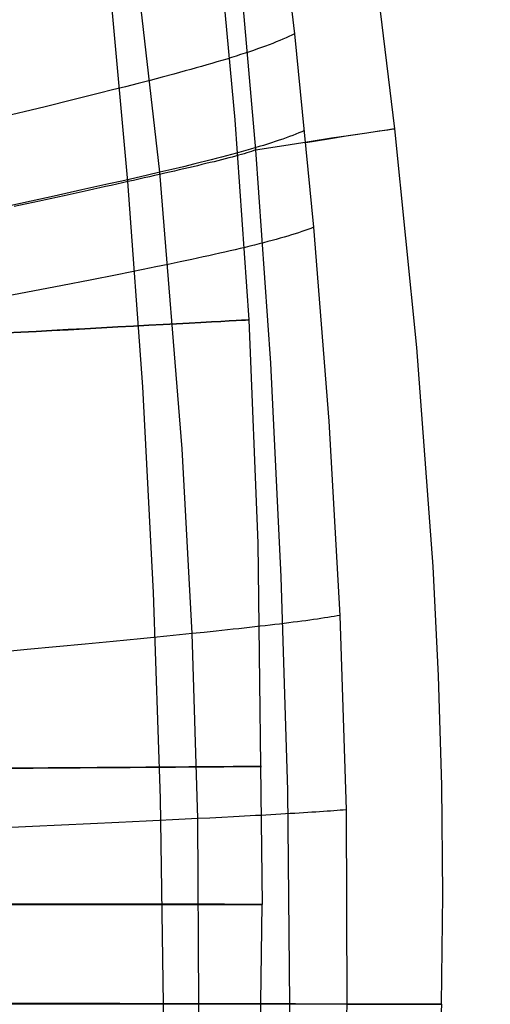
# Model space of a CAD drawing. Extents: x 35624 to 36541, y 4015 to 4839.
# Tile 142 of 150: x 36381 to 36424, y 4381 to 4471. Entities that reach past the tile are written whole.
import ezdxf

# ---------------------------------------------------------------- set-up
doc = ezdxf.new("R2010")
doc.units = 0
for name, color, linetype in [('FUSTO_INTERNO', 200, 'CONTINUOUS'), ('GAMBE', 96, 'CONTINUOUS'), ('IGES_LEVEL_1', 4, 'CONTINUOUS')]:
    doc.layers.add(name, color=color, linetype=linetype)

msp = doc.modelspace()

# ---------------------------------------------------------------- linework, layer by layer
at = {"layer": 'FUSTO_INTERNO'}
for p, q in [((36415.116, 4460.573, -207.454), (36413.048, 4477.69, -207.453)), ((36417.133, 4440.604, -207.455), (36415.116, 4460.573, -207.454)), ((36418.619, 4420.618, -207.456), (36417.133, 4440.604, -207.455)), ((36419.115, 4410.622, -207.456), (36418.619, 4420.618, -207.456)), ((36419.421, 4400.624, -207.456), (36419.115, 4410.622, -207.456)), ((36419.519, 4390.628, -207.456), (36419.421, 4400.624, -207.456)), ((36419.388, 4380.633, -207.456), (36419.519, 4390.628, -207.456))]:
    msp.add_line(p, q, dxfattribs=at)
at = {"layer": 'GAMBE'}
for p, q in [((36398.809, 4479.644, -380.007), (36400.524, 4461.398, -380.007)), ((36400.524, 4461.398, -380.007), (36401.804, 4443.121, -380.007)), ((36401.804, 4443.121, -380.007), (36402.61, 4422.738, -380.007)), ((36402.61, 4422.738, -380.007), (36403.001, 4389.757, -380.007)), ((36402.61, 4356.776, -380.007), (36403.001, 4389.757, -380.007))]:
    msp.add_line(p, q, dxfattribs=at)
at = {"layer": 'GAMBE', "extrusion": (-0.053857, 0.998549, -3.22634e-07)}
msp.add_circle((-36573.264, -380.01, 2476.181), 15.002, dxfattribs=at)
at = {"layer": 'GAMBE', "extrusion": (-0.00725, 0.999974, -3.13082e-07)}
msp.add_circle((-36418.897, -380.01, 4138.318), 15.002, dxfattribs=at)
at = {"layer": 'GAMBE', "extrusion": (0.000965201, 1, -2.00417e-07)}
msp.add_circle((-36383.745, -380.01, 4424.892), 15.002, dxfattribs=at)
at = {"layer": 'GAMBE', "extrusion": (-0.000965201, 1, 2.00417e-07)}
msp.add_circle((-36392.219, -380.012, 4354.619), 15.002, dxfattribs=at)
at = {"layer": 'IGES_LEVEL_1'}
for p, q in [((36402.707, 4495.677, -137), (36405.967, 4469.251, -137)), ((36393.658, 4456.596, -115.493), (36390.81, 4481.764, -115.452)), ((36415.116, 4460.573, -208.454), (36413.048, 4477.69, -208.453)), ((36400.945, 4475.318, -297.202), (36402.419, 4458.637, -297.202)), ((36390.761, 4455.748, -313.38), (36389.295, 4471.813, -313.39)), ((36405.461, 4469.001, -135.018), (36405.189, 4468.876, -134.071)), ((36405.72, 4469.126, -135.994), (36405.461, 4469.001, -135.018)), ((36405.967, 4469.251, -137), (36405.72, 4469.126, -135.994)), ((36405.967, 4469.251, -137), (36407.707, 4451.576, -137)), ((36402.965, 4467.989, -128.182), (36402.602, 4467.86, -127.435)), ((36403.316, 4468.117, -128.95), (36402.965, 4467.989, -128.182)), ((36403.657, 4468.245, -129.742), (36403.316, 4468.117, -128.95)), ((36403.986, 4468.372, -130.557), (36403.657, 4468.245, -129.742)), ((36404.305, 4468.499, -131.396), (36403.986, 4468.372, -130.557)), ((36404.611, 4468.625, -132.261), (36404.305, 4468.499, -131.396)), ((36404.906, 4468.751, -133.152), (36404.611, 4468.625, -132.261)), ((36405.189, 4468.876, -134.071), (36404.906, 4468.751, -133.152)), ((36400.634, 4467.207, -124.002), (36400.21, 4467.074, -123.37)), ((36401.048, 4467.339, -124.651), (36400.634, 4467.207, -124.002)), ((36401.452, 4467.47, -125.318), (36401.048, 4467.339, -124.651)), ((36401.846, 4467.601, -126.004), (36401.452, 4467.47, -125.318)), ((36402.229, 4467.73, -126.71), (36401.846, 4467.601, -126.004)), ((36402.602, 4467.86, -127.435), (36402.229, 4467.73, -126.71)), ((36397.472, 4466.264, -119.896), (36396.985, 4466.126, -119.364)), ((36397.951, 4466.4, -120.441), (36397.472, 4466.264, -119.896)), ((36398.421, 4466.537, -120.998), (36397.951, 4466.4, -120.441)), ((36398.882, 4466.672, -121.569), (36398.421, 4466.537, -120.998)), ((36399.334, 4466.807, -122.154), (36398.882, 4466.672, -121.569)), ((36399.777, 4466.941, -122.754), (36399.334, 4466.807, -122.154)), ((36400.21, 4467.074, -123.37), (36399.777, 4466.941, -122.754)), ((36394.953, 4465.567, -117.348), (36393.89, 4465.283, -116.399)), ((36395.985, 4465.848, -118.335), (36394.953, 4465.567, -117.348)), ((36396.489, 4465.987, -118.844), (36395.985, 4465.848, -118.335)), ((36396.985, 4466.126, -119.364), (36396.489, 4465.987, -118.844)), ((36390.534, 4464.411, -113.735), (36389.364, 4464.115, -112.897)), ((36391.679, 4464.705, -114.596), (36390.534, 4464.411, -113.735)), ((36392.799, 4464.995, -115.483), (36391.679, 4464.705, -114.596)), ((36393.89, 4465.283, -116.399), (36392.799, 4464.995, -115.483)), ((36388.17, 4463.815, -112.078), (36385.721, 4463.207, -110.488)), ((36389.364, 4464.115, -112.897), (36388.17, 4463.815, -112.078)), ((36385.721, 4463.207, -110.488), (36383.197, 4462.589, -108.944)), ((36383.197, 4462.589, -108.944), (36377.98, 4461.327, -105.941)), ((36405.81, 4459.97, -133.156), (36405.513, 4459.858, -132.265)), ((36406.095, 4460.083, -134.074), (36405.81, 4459.97, -133.156)), ((36406.368, 4460.195, -135.02), (36406.095, 4460.083, -134.074)), ((36406.629, 4460.307, -135.995), (36406.368, 4460.195, -135.02)), ((36406.877, 4460.418, -137), (36406.629, 4460.307, -135.995)), ((36410.868, 4459.914, -156.841), (36409.071, 4459.634, -146.886)), ((36409.348, 4459.732, -267.754), (36411.104, 4459.996, -257.791)), ((36412.362, 4460.145, -166.857), (36410.868, 4459.914, -156.841)), ((36411.104, 4459.996, -257.791), (36412.554, 4460.211, -247.769)), ((36413.542, 4460.326, -176.924), (36412.362, 4460.145, -166.857)), ((36412.554, 4460.211, -247.769), (36413.687, 4460.375, -237.697)), ((36414.397, 4460.457, -187.029), (36413.542, 4460.326, -176.924)), ((36413.687, 4460.375, -237.697), (36414.495, 4460.49, -227.588)), ((36414.923, 4460.539, -197.161), (36414.397, 4460.457, -187.029)), ((36414.495, 4460.49, -227.588), (36414.972, 4460.556, -217.454)), ((36415.115, 4460.572, -207.307), (36414.923, 4460.539, -197.161)), ((36414.972, 4460.556, -217.454), (36415.115, 4460.572, -207.307)), ((36417.133, 4440.604, -208.455), (36415.116, 4460.573, -208.454)), ((36402.419, 4458.637, -297.202), (36404.984, 4459.053, -287.466)), ((36403.12, 4459.055, -126.718), (36402.735, 4458.939, -126.013)), ((36403.495, 4459.171, -127.443), (36403.12, 4459.055, -126.718)), ((36403.859, 4459.287, -128.189), (36403.495, 4459.171, -127.443)), ((36404.212, 4459.402, -128.957), (36403.859, 4459.287, -128.189)), ((36404.554, 4459.517, -129.748), (36404.212, 4459.402, -128.957)), ((36404.885, 4459.631, -130.562), (36404.554, 4459.517, -129.748)), ((36405.205, 4459.744, -131.401), (36404.885, 4459.631, -130.562)), ((36404.984, 4459.053, -287.466), (36407.302, 4459.418, -277.648)), ((36405.513, 4459.858, -132.265), (36405.205, 4459.744, -131.401)), ((36409.071, 4459.634, -146.886), (36406.987, 4459.303, -137)), ((36407.302, 4459.418, -277.648), (36409.348, 4459.732, -267.754)), ((36399.76, 4458.104, -121.579), (36399.297, 4457.983, -121.009)), ((36400.214, 4458.225, -122.164), (36399.76, 4458.104, -121.579)), ((36400.658, 4458.346, -122.764), (36400.214, 4458.225, -122.164)), ((36400.847, 4458.149, -301.405), (36400.565, 4458.071, -301.979)), ((36401.093, 4458.466, -123.38), (36400.658, 4458.346, -122.764)), ((36401.115, 4458.224, -300.825), (36400.847, 4458.149, -301.405)), ((36401.518, 4458.585, -124.012), (36401.093, 4458.466, -123.38)), ((36401.37, 4458.298, -300.238), (36401.115, 4458.224, -300.825)), ((36401.611, 4458.37, -299.644), (36401.37, 4458.298, -300.238)), ((36401.934, 4458.703, -124.661), (36401.518, 4458.585, -124.012)), ((36401.836, 4458.44, -299.044), (36401.611, 4458.37, -299.644)), ((36402.047, 4458.508, -298.436), (36401.836, 4458.44, -299.044)), ((36402.339, 4458.821, -125.328), (36401.934, 4458.703, -124.661)), ((36402.241, 4458.574, -297.822), (36402.047, 4458.508, -298.436)), ((36402.419, 4458.637, -297.202), (36402.241, 4458.574, -297.822)), ((36402.735, 4458.939, -126.013), (36402.339, 4458.821, -125.328)), ((36402.419, 4458.637, -297.202), (36403.767, 4439.167, -297.202)), ((36396.853, 4457.363, -118.346), (36395.818, 4457.11, -117.359)), ((36397.105, 4457.202, -307.304), (36396.703, 4457.106, -307.794)), ((36397.359, 4457.488, -118.855), (36396.853, 4457.363, -118.346)), ((36397.498, 4457.296, -306.806), (36397.105, 4457.202, -307.304)), ((36397.856, 4457.613, -119.375), (36397.359, 4457.488, -118.855)), ((36397.881, 4457.388, -306.3), (36397.498, 4457.296, -306.806)), ((36398.345, 4457.737, -119.907), (36397.856, 4457.613, -119.375)), ((36398.255, 4457.479, -305.787), (36397.881, 4457.388, -306.3)), ((36398.618, 4457.569, -305.265), (36398.255, 4457.479, -305.787)), ((36398.826, 4457.86, -120.452), (36398.345, 4457.737, -119.907)), ((36398.971, 4457.657, -304.736), (36398.618, 4457.569, -305.265)), ((36399.297, 4457.983, -121.009), (36398.826, 4457.86, -120.452)), ((36399.313, 4457.743, -304.199), (36398.971, 4457.657, -304.736)), ((36399.644, 4457.828, -303.655), (36399.313, 4457.743, -304.199)), ((36399.963, 4457.911, -303.103), (36399.644, 4457.828, -303.655)), ((36400.27, 4457.992, -302.545), (36399.963, 4457.911, -303.103)), ((36400.565, 4458.071, -301.979), (36400.27, 4457.992, -302.545)), ((36392.536, 4456.335, -114.606), (36391.387, 4456.07, -113.745)), ((36393.658, 4456.596, -115.493), (36392.536, 4456.335, -114.606)), ((36393.655, 4456.4, -310.989), (36393.19, 4456.295, -311.411)), ((36394.114, 4456.505, -310.559), (36393.655, 4456.4, -310.989)), ((36394.753, 4456.855, -116.409), (36393.658, 4456.596, -115.493)), ((36395.711, 4431.35, -115.506), (36393.658, 4456.596, -115.493)), ((36394.565, 4456.609, -310.119), (36394.114, 4456.505, -310.559)), ((36395.009, 4456.711, -309.671), (36394.565, 4456.609, -310.119)), ((36395.818, 4457.11, -117.359), (36394.753, 4456.855, -116.409)), ((36395.445, 4456.812, -309.215), (36395.009, 4456.711, -309.671)), ((36395.873, 4456.911, -308.749), (36395.445, 4456.812, -309.215)), ((36396.292, 4457.01, -308.276), (36395.873, 4456.911, -308.749)), ((36396.703, 4457.106, -307.794), (36396.292, 4457.01, -308.276)), ((36389.018, 4455.534, -112.087), (36386.562, 4454.987, -110.495)), ((36389.231, 4455.408, -314.448), (36388.71, 4455.293, -314.784)), ((36390.214, 4455.803, -112.906), (36389.018, 4455.534, -112.087)), ((36389.746, 4455.523, -314.102), (36389.231, 4455.408, -314.448)), ((36390.256, 4455.636, -313.746), (36389.746, 4455.523, -314.102)), ((36391.387, 4456.07, -113.745), (36390.214, 4455.803, -112.906)), ((36390.761, 4455.748, -313.38), (36390.256, 4455.636, -313.746)), ((36391.259, 4455.86, -313.005), (36390.761, 4455.748, -313.38)), ((36392.11, 4436.998, -313.366), (36390.761, 4455.748, -313.38)), ((36391.751, 4455.97, -312.621), (36391.259, 4455.86, -313.005)), ((36392.237, 4456.079, -312.226), (36391.751, 4455.97, -312.621)), ((36392.717, 4456.188, -311.823), (36392.237, 4456.079, -312.226)), ((36393.19, 4456.295, -311.411), (36392.717, 4456.188, -311.823)), ((36386.562, 4454.987, -110.495), (36384.032, 4454.43, -108.95)), ((36385.481, 4454.583, -316.584), (36384.927, 4454.462, -316.848)), ((36386.03, 4454.703, -316.31), (36385.481, 4454.583, -316.584)), ((36386.576, 4454.823, -316.026), (36386.03, 4454.703, -316.31)), ((36387.117, 4454.942, -315.731), (36386.576, 4454.823, -316.026)), ((36387.653, 4455.06, -315.425), (36387.117, 4454.942, -315.731)), ((36388.184, 4455.177, -315.11), (36387.653, 4455.06, -315.425)), ((36388.71, 4455.293, -314.784), (36388.184, 4455.177, -315.11)), ((36384.032, 4454.43, -108.95), (36378.803, 4453.294, -105.944)), ((36381.522, 4453.721, -318.196), (36380.943, 4453.595, -318.382)), ((36382.098, 4453.846, -317.999), (36381.522, 4453.721, -318.196)), ((36382.671, 4453.97, -317.791), (36382.098, 4453.846, -317.999)), ((36383.241, 4454.094, -317.572), (36382.671, 4453.97, -317.791)), ((36383.807, 4454.217, -317.341), (36383.241, 4454.094, -317.572)), ((36384.369, 4454.34, -317.1), (36383.807, 4454.217, -317.341)), ((36384.927, 4454.462, -316.848), (36384.369, 4454.34, -317.1)), ((36380.943, 4453.595, -318.382), (36380.36, 4453.469, -318.555)), ((36406.023, 4450.981, -131.404), (36405.701, 4450.88, -130.566)), ((36406.333, 4451.081, -132.268), (36406.023, 4450.981, -131.404)), ((36406.632, 4451.181, -133.158), (36406.333, 4451.081, -132.268)), ((36406.919, 4451.28, -134.075), (36406.632, 4451.181, -133.158)), ((36407.194, 4451.379, -135.021), (36406.919, 4451.28, -134.075)), ((36407.457, 4451.477, -135.995), (36407.194, 4451.379, -135.021)), ((36407.707, 4451.576, -137), (36407.457, 4451.477, -135.995)), ((36407.707, 4451.576, -137), (36409.105, 4433.875, -137)), ((36402.736, 4450.059, -124.667), (36402.318, 4449.954, -124.018)), ((36403.143, 4450.163, -125.334), (36402.736, 4450.059, -124.667)), ((36403.54, 4450.267, -126.019), (36403.143, 4450.163, -125.334)), ((36403.927, 4450.371, -126.724), (36403.54, 4450.267, -126.019)), ((36404.303, 4450.474, -127.448), (36403.927, 4450.371, -126.724)), ((36404.669, 4450.576, -128.194), (36404.303, 4450.474, -127.448)), ((36405.024, 4450.678, -128.962), (36404.669, 4450.576, -128.194)), ((36405.368, 4450.779, -129.752), (36405.024, 4450.678, -128.962)), ((36405.701, 4450.88, -130.566), (36405.368, 4450.779, -129.752)), ((36399.133, 4449.201, -119.915), (36398.643, 4449.091, -119.383)), ((36399.615, 4449.31, -120.459), (36399.133, 4449.201, -119.915)), ((36400.089, 4449.419, -121.016), (36399.615, 4449.31, -120.459)), ((36400.553, 4449.527, -121.586), (36400.089, 4449.419, -121.016)), ((36401.009, 4449.635, -122.171), (36400.553, 4449.527, -121.586)), ((36401.455, 4449.742, -122.771), (36401.009, 4449.635, -122.171)), ((36401.891, 4449.848, -123.386), (36401.455, 4449.742, -122.771)), ((36402.318, 4449.954, -124.018), (36401.891, 4449.848, -123.386)), ((36395.529, 4448.417, -116.416), (36394.431, 4448.188, -115.5)), ((36396.598, 4448.644, -117.366), (36395.529, 4448.417, -116.416)), ((36397.636, 4448.869, -118.353), (36396.598, 4448.644, -117.366)), ((36398.144, 4448.98, -118.863), (36397.636, 4448.869, -118.353)), ((36398.643, 4449.091, -119.383), (36398.144, 4448.98, -118.863)), ((36390.977, 4447.483, -112.913), (36389.777, 4447.243, -112.093)), ((36392.153, 4447.72, -113.752), (36390.977, 4447.483, -112.913)), ((36393.305, 4447.955, -114.613), (36392.153, 4447.72, -113.752)), ((36394.431, 4448.188, -115.5), (36393.305, 4447.955, -114.613)), ((36387.315, 4446.757, -110.5), (36384.778, 4446.262, -108.955)), ((36389.777, 4447.243, -112.093), (36387.315, 4446.757, -110.5)), ((36384.778, 4446.262, -108.955), (36379.535, 4445.252, -105.946)), ((36418.619, 4420.618, -208.456), (36417.133, 4440.604, -208.455)), ((36403.767, 4439.167, -297.202), (36404.731, 4419.669, -297.202)), ((36393.092, 4418.221, -313.352), (36392.11, 4436.998, -313.366)), ((36409.105, 4433.875, -137), (36410.11, 4416.142, -137)), ((36396.619, 4414.479, -115.507), (36395.711, 4431.35, -115.506)), ((36419.115, 4410.622, -208.456), (36418.619, 4420.618, -208.456)), ((36404.731, 4419.669, -297.202), (36405.311, 4400.154, -297.202)), ((36393.718, 4399.429, -313.34), (36393.092, 4418.221, -313.352)), ((36408.382, 4415.857, -131.408), (36408.053, 4415.808, -130.57)), ((36408.699, 4415.905, -132.271), (36408.382, 4415.857, -131.408)), ((36409.005, 4415.953, -133.161), (36408.699, 4415.905, -132.271)), ((36409.299, 4416.001, -134.077), (36409.005, 4415.953, -133.161)), ((36409.581, 4416.048, -135.022), (36409.299, 4416.001, -134.077)), ((36409.851, 4416.095, -135.996), (36409.581, 4416.048, -135.022)), ((36410.11, 4416.142, -137), (36409.851, 4416.095, -135.996)), ((36410.11, 4416.142, -137), (36410.671, 4398.392, -137)), ((36401.379, 4414.982, -119.922), (36400.882, 4414.928, -119.39)), ((36401.867, 4415.037, -120.466), (36401.379, 4414.982, -119.922)), ((36402.347, 4415.091, -121.023), (36401.867, 4415.037, -120.466)), ((36402.818, 4415.144, -121.594), (36402.347, 4415.091, -121.023)), ((36403.28, 4415.197, -122.179), (36402.818, 4415.144, -121.594)), ((36403.732, 4415.25, -122.778), (36403.28, 4415.197, -122.179)), ((36404.175, 4415.302, -123.394), (36403.732, 4415.25, -122.778)), ((36404.609, 4415.355, -124.025), (36404.175, 4415.302, -123.394)), ((36405.033, 4415.406, -124.674), (36404.609, 4415.355, -124.025)), ((36405.447, 4415.458, -125.34), (36405.033, 4415.406, -124.674)), ((36405.851, 4415.509, -126.025), (36405.447, 4415.458, -125.34)), ((36406.244, 4415.559, -126.73), (36405.851, 4415.509, -126.025)), ((36406.628, 4415.61, -127.454), (36406.244, 4415.559, -126.73)), ((36407, 4415.66, -128.2), (36406.628, 4415.61, -127.454)), ((36407.362, 4415.709, -128.967), (36407, 4415.66, -128.2)), ((36407.713, 4415.759, -129.757), (36407.362, 4415.709, -128.967)), ((36408.053, 4415.808, -130.57), (36407.713, 4415.759, -129.757)), ((36393.126, 4414.129, -112.919), (36391.914, 4414.009, -112.099)), ((36394.316, 4414.247, -113.758), (36393.126, 4414.129, -112.919)), ((36395.48, 4414.363, -114.62), (36394.316, 4414.247, -113.758)), ((36396.619, 4414.479, -115.507), (36395.48, 4414.363, -114.62)), ((36397.73, 4414.593, -116.424), (36396.619, 4414.479, -115.507)), ((36397.132, 4397.585, -115.51), (36396.619, 4414.479, -115.507)), ((36398.811, 4414.706, -117.374), (36397.73, 4414.593, -116.424)), ((36399.862, 4414.818, -118.361), (36398.811, 4414.706, -117.374)), ((36400.376, 4414.873, -118.87), (36399.862, 4414.818, -118.361)), ((36400.882, 4414.928, -119.39), (36400.376, 4414.873, -118.87)), ((36386.863, 4413.521, -108.959), (36381.568, 4413.02, -105.949)), ((36389.425, 4413.767, -110.506), (36386.863, 4413.521, -108.959)), ((36391.914, 4414.009, -112.099), (36389.425, 4413.767, -110.506)), ((36381.568, 4413.02, -105.949), (36376.133, 4412.51, -103)), ((36419.421, 4400.624, -208.457), (36419.115, 4410.622, -208.456)), ((36419.519, 4390.628, -208.456), (36419.421, 4400.624, -208.457)), ((36405.311, 4400.154, -297.202), (36405.507, 4380.633, -297.202)), ((36394.002, 4380.633, -313.333), (36393.718, 4399.429, -313.34)), ((36402.877, 4397.886, -121.026), (36402.395, 4397.86, -120.469)), ((36403.349, 4397.912, -121.597), (36402.877, 4397.886, -121.026)), ((36403.812, 4397.938, -122.182), (36403.349, 4397.912, -121.597)), ((36404.266, 4397.964, -122.781), (36403.812, 4397.938, -122.182)), ((36404.711, 4397.99, -123.396), (36404.266, 4397.964, -122.781)), ((36405.146, 4398.015, -124.028), (36404.711, 4397.99, -123.396)), ((36405.571, 4398.04, -124.677), (36405.146, 4398.015, -124.028)), ((36405.987, 4398.065, -125.343), (36405.571, 4398.04, -124.677)), ((36406.392, 4398.09, -126.028), (36405.987, 4398.065, -125.343)), ((36406.787, 4398.115, -126.732), (36406.392, 4398.09, -126.028)), ((36407.172, 4398.139, -127.456), (36406.787, 4398.115, -126.732)), ((36407.546, 4398.163, -128.202), (36407.172, 4398.139, -127.456)), ((36407.91, 4398.187, -128.969), (36407.546, 4398.163, -128.202)), ((36408.262, 4398.211, -129.759), (36407.91, 4398.187, -128.969)), ((36408.604, 4398.234, -130.572), (36408.262, 4398.211, -129.759)), ((36408.934, 4398.258, -131.41), (36408.604, 4398.234, -130.572)), ((36409.253, 4398.281, -132.273), (36408.934, 4398.258, -131.41)), ((36409.56, 4398.303, -133.162), (36409.253, 4398.281, -132.273)), ((36409.856, 4398.326, -134.078), (36409.56, 4398.303, -133.162)), ((36410.139, 4398.348, -135.023), (36409.856, 4398.326, -134.078)), ((36410.411, 4398.37, -135.996), (36410.139, 4398.348, -135.023)), ((36410.671, 4398.392, -137), (36410.411, 4398.37, -135.996)), ((36410.671, 4398.392, -137), (36410.736, 4380.633, -137)), ((36387.353, 4397.115, -108.96), (36382.045, 4396.87, -105.95)), ((36389.921, 4397.235, -110.508), (36387.353, 4397.115, -108.96)), ((36392.415, 4397.354, -112.101), (36389.921, 4397.235, -110.508)), ((36393.631, 4397.413, -112.921), (36392.415, 4397.354, -112.101)), ((36394.823, 4397.471, -113.761), (36393.631, 4397.413, -112.921)), ((36395.991, 4397.528, -114.623), (36394.823, 4397.471, -113.761)), ((36397.132, 4397.585, -115.51), (36395.991, 4397.528, -114.623)), ((36398.246, 4397.641, -116.427), (36397.132, 4397.585, -115.51)), ((36397.229, 4380.68, -115.521), (36397.132, 4397.585, -115.51)), ((36399.331, 4397.697, -117.377), (36398.246, 4397.641, -116.427)), ((36400.385, 4397.752, -118.364), (36399.331, 4397.697, -117.377)), ((36400.9, 4397.779, -118.873), (36400.385, 4397.752, -118.364)), ((36401.407, 4397.806, -119.394), (36400.9, 4397.779, -118.873)), ((36401.905, 4397.833, -119.925), (36401.407, 4397.806, -119.394)), ((36402.395, 4397.86, -120.469), (36401.905, 4397.833, -119.925)), ((36382.045, 4396.87, -105.95), (36376.599, 4396.621, -103)), ((36419.388, 4380.633, -208.456), (36419.519, 4390.628, -208.456)), ((36382.163, 4380.715, -105.953), (36376.724, 4380.73, -103)), ((36387.463, 4380.701, -108.967), (36382.163, 4380.715, -105.953)), ((36390.028, 4380.695, -110.516), (36387.463, 4380.701, -108.967)), ((36392.519, 4380.69, -112.111), (36390.028, 4380.695, -110.516)), ((36393.733, 4380.687, -112.932), (36392.519, 4380.69, -112.111)), ((36393.49, 4353.626, -313.35), (36394.002, 4380.633, -313.333)), ((36394.923, 4380.685, -113.772), (36393.733, 4380.687, -112.932)), ((36396.089, 4380.683, -114.634), (36394.923, 4380.685, -113.772)), ((36397.229, 4380.68, -115.521), (36396.089, 4380.683, -114.634)), ((36396.944, 4363.799, -115.535), (36397.229, 4380.68, -115.521)), ((36398.341, 4380.678, -116.439), (36397.229, 4380.68, -115.521)), ((36399.424, 4380.676, -117.389), (36398.341, 4380.678, -116.439)), ((36400.476, 4380.674, -118.376), (36399.424, 4380.676, -117.389)), ((36400.99, 4380.673, -118.885), (36400.476, 4380.674, -118.376)), ((36401.496, 4380.672, -119.406), (36400.99, 4380.673, -118.885)), ((36401.994, 4380.671, -119.937), (36401.496, 4380.672, -119.406)), ((36402.483, 4380.67, -120.481), (36401.994, 4380.671, -119.937)), ((36402.963, 4380.669, -121.038), (36402.483, 4380.67, -120.481)), ((36403.435, 4380.668, -121.609), (36402.963, 4380.669, -121.038)), ((36403.897, 4380.667, -122.193), (36403.435, 4380.668, -121.609)), ((36404.351, 4380.666, -122.793), (36403.897, 4380.667, -122.193)), ((36404.794, 4380.665, -123.408), (36404.351, 4380.666, -122.793)), ((36405.228, 4380.664, -124.039), (36404.794, 4380.665, -123.408)), ((36405.507, 4380.633, -297.202), (36405.117, 4352.593, -297.202)), ((36405.653, 4380.663, -124.687), (36405.228, 4380.664, -124.039)), ((36406.067, 4380.661, -125.353), (36405.653, 4380.663, -124.687)), ((36406.472, 4380.66, -126.037), (36406.067, 4380.661, -125.353)), ((36406.866, 4380.658, -126.741), (36406.472, 4380.66, -126.037)), ((36407.25, 4380.657, -127.465), (36406.866, 4380.658, -126.741)), ((36407.623, 4380.655, -128.21), (36407.25, 4380.657, -127.465)), ((36407.985, 4380.654, -128.977), (36407.623, 4380.655, -128.21)), ((36408.336, 4380.652, -129.766), (36407.985, 4380.654, -128.977)), ((36408.677, 4380.65, -130.578), (36408.336, 4380.652, -129.766)), ((36409.006, 4380.648, -131.415), (36408.677, 4380.65, -130.578)), ((36409.324, 4380.646, -132.277), (36409.006, 4380.648, -131.415)), ((36409.63, 4380.643, -133.166), (36409.324, 4380.646, -132.277)), ((36409.925, 4380.641, -134.081), (36409.63, 4380.643, -133.166)), ((36410.207, 4380.638, -135.025), (36409.925, 4380.641, -134.081)), ((36410.478, 4380.636, -135.997), (36410.207, 4380.638, -135.025)), ((36410.736, 4380.633, -137), (36410.37, 4362.875, -137)), ((36410.736, 4380.633, -137), (36410.478, 4380.636, -135.997)), ((36419.388, 4380.633, -208.456), (36418.256, 4351.896, -208.455))]:
    msp.add_line(p, q, dxfattribs=at)
at = {"layer": 'IGES_LEVEL_1', "extrusion": (-8.95109e-14, 1, 1.20218e-13)}
msp.add_arc((-36374.683, -287.386, 4380.633), 32.35, 197.66283, 268.99645, dxfattribs=at)
at = {"layer": 'IGES_LEVEL_1', "extrusion": (0, 1, 0)}
msp.add_arc((-36124.926, -207.857, 4380.633), 294.463, 166.07614, 197.66283, dxfattribs=at)

doc.saveas('drawing.dxf')
